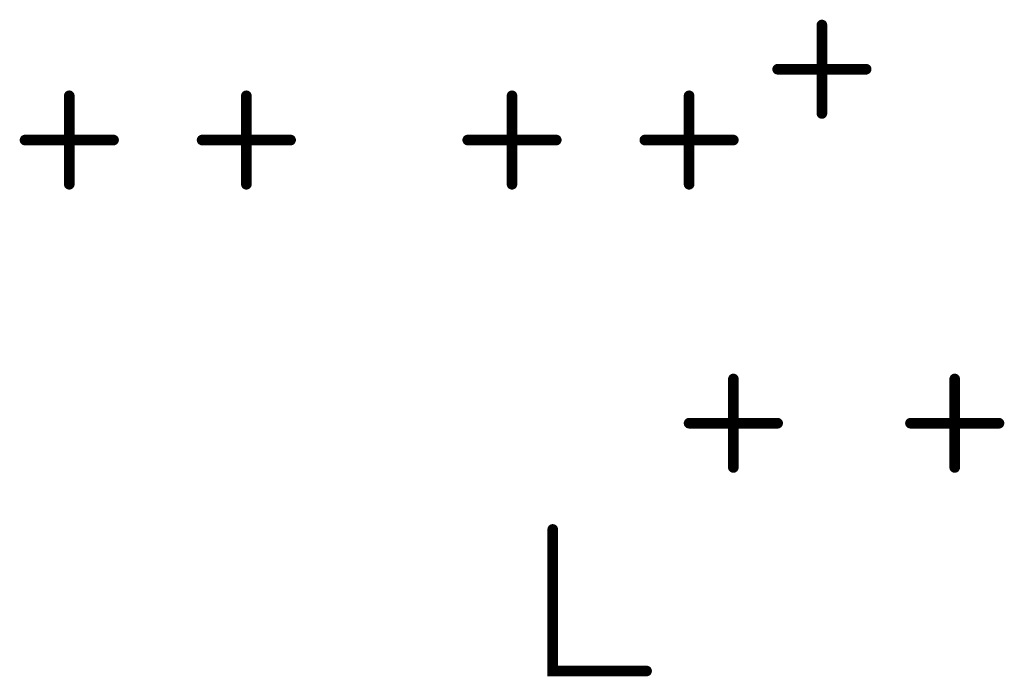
# Model space of a CAD drawing. Extents: x 28 to 61, y 24.9 to 46.
# Tile 12 of 86: x 37.252 to 37.808, y 30.442 to 30.813. Entities that reach past the tile are written whole.
import ezdxf

# ---------------------------------------------------------------- set-up
doc = ezdxf.new("R2010")
doc.units = 0
doc.layers.add('1', color=2, linetype='CONTINUOUS')

msp = doc.modelspace()

# ---------------------------------------------------------------- linework, layer by layer
at = {"layer": '1', "const_width": 0.003}
for points in [[(37.7065, 30.81, 1), (37.7035, 30.81, 1)], [(37.6815, 30.785, 1), (37.6785, 30.785, 1)], [(37.7315, 30.785, 1), (37.7285, 30.785, 1)], [(37.2815, 30.77, 1), (37.2785, 30.77, 1)], [(37.3815, 30.77, 1), (37.3785, 30.77, 1)], [(37.5315, 30.77, 1), (37.5285, 30.77, 1)], [(37.6315, 30.77, 1), (37.6285, 30.77, 1)], [(37.7065, 30.76, 1), (37.7035, 30.76, 1)], [(37.2565, 30.745, 1), (37.2535, 30.745, 1)], [(37.3065, 30.745, 1), (37.3035, 30.745, 1)], [(37.3565, 30.745, 1), (37.3535, 30.745, 1)], [(37.4065, 30.745, 1), (37.4035, 30.745, 1)], [(37.5065, 30.745, 1), (37.5035, 30.745, 1)], [(37.5565, 30.745, 1), (37.5535, 30.745, 1)], [(37.6065, 30.745, 1), (37.6035, 30.745, 1)], [(37.6565, 30.745, 1), (37.6535, 30.745, 1)], [(37.2815, 30.72, 1), (37.2785, 30.72, 1)], [(37.3815, 30.72, 1), (37.3785, 30.72, 1)], [(37.5315, 30.72, 1), (37.5285, 30.72, 1)], [(37.6315, 30.72, 1), (37.6285, 30.72, 1)], [(37.6565, 30.61, 1), (37.6535, 30.61, 1)], [(37.7815, 30.61, 1), (37.7785, 30.61, 1)], [(37.6315, 30.585, 1), (37.6285, 30.585, 1)], [(37.6815, 30.585, 1), (37.6785, 30.585, 1)], [(37.7565, 30.585, 1), (37.7535, 30.585, 1)], [(37.8065, 30.585, 1), (37.8035, 30.585, 1)], [(37.6565, 30.56, 1), (37.6535, 30.56, 1)], [(37.7815, 30.56, 1), (37.7785, 30.56, 1)], [(37.5545, 30.525, 1), (37.5515, 30.525, 1)], [(37.6075, 30.445, 1), (37.6045, 30.445, 1)]]:
    msp.add_lwpolyline(points, format="xyb", close=True, dxfattribs=at)
at = {"layer": '1', "const_width": 0.006}
for points in [[(37.705, 30.76), (37.705, 30.81)], [(37.68, 30.785), (37.73, 30.785)], [(37.28, 30.72), (37.28, 30.77)], [(37.38, 30.72), (37.38, 30.77)], [(37.53, 30.72), (37.53, 30.77)], [(37.63, 30.72), (37.63, 30.77)], [(37.255, 30.745), (37.305, 30.745)], [(37.355, 30.745), (37.405, 30.745)], [(37.505, 30.745), (37.555, 30.745)], [(37.605, 30.745), (37.655, 30.745)], [(37.655, 30.56), (37.655, 30.61)], [(37.78, 30.56), (37.78, 30.61)], [(37.63, 30.585), (37.68, 30.585)], [(37.755, 30.585), (37.805, 30.585)], [(37.553, 30.525), (37.553, 30.445), (37.606, 30.445)]]:
    msp.add_lwpolyline(points, dxfattribs=at)

doc.saveas('drawing.dxf')
